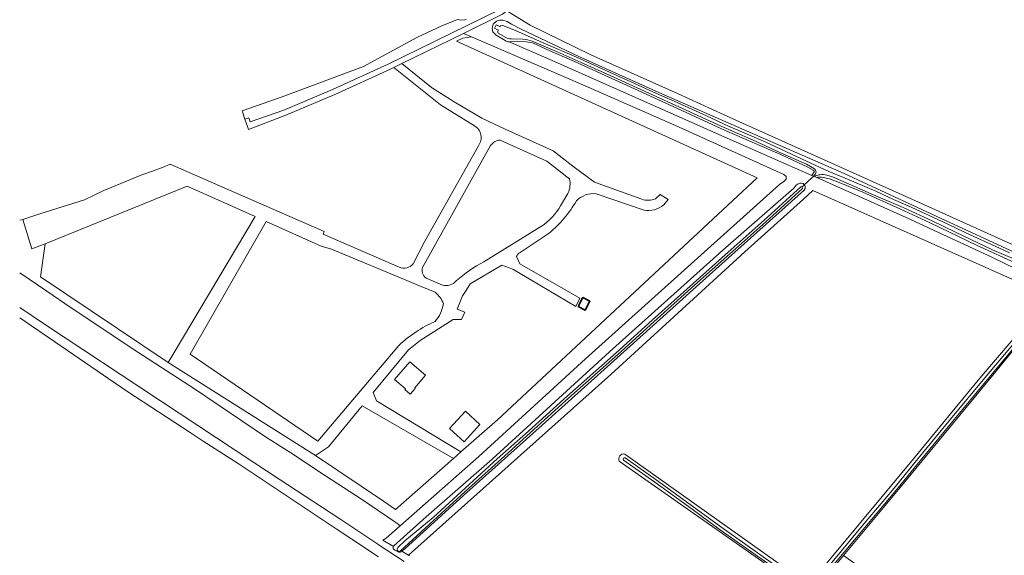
# Model space of a CAD drawing. Header units: metres. Extents: x 200031 to 204075, y 460125 to 464703.
# Tile 58 of 178: x 200040 to 200391, y 463713 to 463904. Entities that reach past the tile are written whole.
import ezdxf

# ---------------------------------------------------------------- set-up
doc = ezdxf.new("R2010")
doc.units = ezdxf.units.M
doc.header["$LTSCALE"] = 2
for name, color, linetype, lineweight in [('B-WE-GR-BOS_GEMENGD-GV', 253, 'Continuous', 13), ('B-WE-GR-GRAS-GV', 253, 'Continuous', 13), ('B-WE-KW-KUNSTWERK_DUIKER-G', 253, 'Continuous', 18), ('B-WE-OG-BEBOUWING_SCHUUR-GV', 253, 'Continuous', 35), ('B-WE-OG-TERREIN_CULTUURSCHEIDING-GV', 253, 'Continuous', 18), ('B-WE-OG-WATER_GREPPEL-GV', 253, 'Continuous', 18), ('B-WE-OG-WATER_SLOOT-GV', 253, 'Continuous', 18), ('B-WE-OG-WEG-GV', 253, 'Continuous', 18), ('B-WE-VH-VERHARDING_ASFALT-GV', 253, 'Continuous', 18)]:
    doc.layers.add(name, color=color, linetype=linetype, lineweight=lineweight)

msp = doc.modelspace()

# ---------------------------------------------------------------- linework, layer by layer
at = {"layer": 'B-WE-GR-BOS_GEMENGD-GV', "flags": 128}
msp.add_lwpolyline([(200039.636, 463813.79), (200049.299, 463807.341), (200057.969, 463801.403), (200081.786, 463785.526), (200101.997, 463772.365), (200127.432, 463755.283), (200136.388, 463749.499), (200148.872, 463741.333), (200161.695, 463733.037), (200173.886, 463724.72), (200175.49, 463723.53), (200203.59, 463748.196), (200241.586, 463783.089), (200277.028, 463814.935), (200310.929, 463845.35), (200312.471, 463846.441), (200313.241, 463847.312), (200313.329, 463848.272), (200312.428, 463848.948), (200273.736, 463866.463), (200240.633, 463880.94), (200200.913, 463898.141), (200197.813, 463897.698), (200195.527, 463896.555), (200302.969, 463847.741), (200210.173, 463761.294), (200197.191, 463749.881), (200194.468, 463747.487), (200173.833, 463729.347), (200169.541, 463732.264), (200145.195, 463748.6), (200092.664, 463781.797), (200047.047, 463812.405), (200048.708, 463824.215), (200043.937, 463822.439), (200040.711, 463832.944), (200039.636, 463832.604)], dxfattribs=at)
at = {"layer": 'B-WE-GR-GRAS-GV', "flags": 128}
for points in [[(200213.599, 463907.366), (200221.827, 463902.361), (200243.551, 463891.697), (200274.515, 463877.89), (200295.304, 463868.397), (200326.796, 463854.252), (200360.492, 463839.097), (200392.388, 463824.706), (200416.027, 463814.67), (200416.749, 463813.129), (200427.841, 463824.284), (200440.52, 463839.238), (200452.644, 463853.848), (200463.601, 463866.72), (200471.631, 463876.635), (200473.783, 463879.68), (200475.531, 463882.939), (200477.43, 463885.763), (200476.313, 463886.483), (200476.031, 463887.287), (200476.087, 463888.339), (200476.545, 463889.673), (200487.734, 463923.38)], [(200212, 463906.186), (200198.081, 463899.367), (200200.913, 463898.141), (200240.633, 463880.94), (200273.736, 463866.463), (200312.428, 463848.948), (200313.329, 463848.272), (200313.241, 463847.312), (200312.471, 463846.441), (200310.929, 463845.35), (200277.028, 463814.935), (200241.586, 463783.089), (200203.59, 463748.196), (200175.49, 463723.53), (200170.426, 463719.085), (200169.261, 463718.36), (200173.116, 463716.142), (200173.195, 463716.282), (200184.783, 463726.679), (200208.362, 463747.26), (200250.241, 463785.64), (200290.707, 463821.969), (200315.981, 463844.137), (200316.842, 463845.194), (200317.583, 463845.6), (200318.139, 463845.819), (200318.665, 463845.853), (200319.316, 463845.732), (200319.844, 463845.333), (200320.095, 463844.653), (200320.068, 463843.91), (200319.761, 463843.351), (200288.171, 463815.208), (200257.568, 463787.626), (200226.225, 463759.484), (200198.242, 463734.424), (200177.101, 463715.249), (200176.238, 463714.532), (200176.07, 463714.436), (200177.908, 463713.373), (200178.482, 463713.018), (200250.679, 463777.496), (200298.545, 463821.404), (200319.437, 463840.099), (200322.762, 463843.223), (200407.33, 463805.59)], [(200392.388, 463824.706), (200360.492, 463839.097), (200326.796, 463854.252), (200295.304, 463868.397), (200274.515, 463877.89), (200243.551, 463891.697), (200221.827, 463902.361), (200213.599, 463907.366)], [(200212.93, 463896.8), (200209.71, 463898.679), (200208.528, 463899.88), (200208.274, 463901.241), (200208.731, 463902.667), (200209.809, 463903.725), (200211.014, 463904.134), (200212.16, 463904.108), (200213.68, 463903.559), (200215.17, 463902.606), (200218.677, 463900.859), (200239.282, 463891.056), (200267.765, 463878.227), (200297.487, 463865.219), (200334.034, 463849.273), (200366.801, 463834.051), (200396.713, 463820.27), (200414.299, 463812.345), (200416.57, 463811.299), (200421.535, 463808.971)], [(200217.022, 463819.619), (200218.188, 463817.101), (200239.605, 463804.803), (200238.15, 463801.856), (200215.715, 463815.173), (200211.788, 463816.551), (200200.519, 463809.945), (200198.747, 463807.206), (200197.719, 463805.618), (200196.549, 463802.648), (200195.857, 463800.891), (200198.553, 463799.771), (200197.396, 463797.219), (200194.411, 463797.219), (200182.632, 463789.699), (200178.451, 463786.388), (200165.887, 463771.122), (200166.994, 463768.104), (200197.191, 463749.881), (200210.173, 463761.294), (200302.969, 463847.741), (200195.527, 463896.555), (200197.813, 463897.698), (200200.913, 463898.141), (200198.081, 463899.367)], [(200198.081, 463899.367), (200176.041, 463888.571), (200186.66, 463879.98), (200194.732, 463874.923), (200204.658, 463869.102), (200212.949, 463865.209), (200230.148, 463857.423), (200237.638, 463851.601), (200244.838, 463846.253), (200261.775, 463840.12)], [(200404.996, 463810.498), (200386.656, 463819.384), (200356.185, 463833.658), (200331.115, 463844.832), (200324.211, 463847.873), (200322.416, 463848.664), (200292.271, 463861.943), (200229.784, 463889.739), (200214.403, 463896.369)], [(200207.702, 463859.341), (200183.395, 463815.806)], [(200235.956, 463847.45), (200235.015, 463848.149), (200227.892, 463853.684), (200211.133, 463861.271)], [(200407.33, 463805.59), (200322.762, 463843.223), (200319.437, 463840.099), (200298.545, 463821.404), (200250.679, 463777.496), (200178.482, 463713.018), (200178.816, 463712.812)], [(200233.4, 463838.919), (200235.379, 463842.216)], [(200262.534, 463836.18), (200245.489, 463842.065)], [(200266.679, 463840.255), (200268.352, 463841.856), (200271.151, 463840), (200269.552, 463838.145)], [(200205.357, 463817.771), (200226.855, 463831.124)], [(200228.709, 463828.039), (200218.302, 463821.119)], [(200184.704, 463811.986), (200190.63, 463809.439)], [(200320.994, 463702.068), (200330.565, 463713.477), (200358.721, 463747.423), (200382.445, 463776.27), (200399.865, 463796.665)], [(200397.545, 463790.122), (200387.021, 463777.284), (200354.005, 463737.122), (200333.758, 463712.886), (200350.155, 463701.232), (200360.82, 463692.986), (200372.424, 463708.131), (200374.288, 463709.799), (200386.747, 463700.185), (200387.042, 463698.321), (200375.269, 463681.447), (200381.744, 463669.674), (200384.479, 463665.499), (200387.336, 463661.139), (200389.883, 463657.683), (200394.91, 463660.064)], [(200315.568, 463702.881), (200304.613, 463710.867), (200253.704, 463746.556)], [(200255.665, 463749.099), (200309.507, 463710.867), (200317.333, 463705.133)]]:
    msp.add_lwpolyline(points, dxfattribs=at)
at = {"layer": 'B-WE-GR-GRAS-GV'}
for points in [[(200214.403, 463896.369, -0.1347225), (200212.93, 463896.8)], [(200211.133, 463861.271, 0.2184845), (200207.702, 463859.341)], [(200235.379, 463842.216, 0.1651958), (200235.956, 463847.45)], [(200245.489, 463842.065, 0.2388778), (200238.394, 463839.559)], [(200226.855, 463831.124, 0.1061326), (200233.4, 463838.919)], [(200238.394, 463839.559, -0.0888855), (200228.709, 463828.039)], [(200261.775, 463840.12, 0.1821155), (200266.679, 463840.255)], [(200269.552, 463838.145, -0.2230649), (200262.534, 463836.18)], [(200218.302, 463821.119, 0.1617124), (200217.022, 463819.619)], [(200195.503, 463810.968, -0.062341), (200205.357, 463817.771)], [(200183.395, 463815.806, 0.2934448), (200184.704, 463811.986)], [(200190.63, 463809.439, 0.2852481), (200195.503, 463810.968)], [(200253.704, 463746.556, -0.6477263), (200255.665, 463749.099)]]:
    msp.add_lwpolyline(points, format="xyb", dxfattribs=at)
at = {"layer": 'B-WE-GR-GRAS-GV', "flags": 128}
for points in [[(200178.926, 463782.077), (200184.533, 463777.255), (200180.653, 463772.744), (200180.881, 463772.548), (200179.088, 463770.463), (200177.117, 463772.158), (200177.345, 463772.424), (200173.481, 463775.746)], [(200198.28, 463753.527), (200193.143, 463758.265), (200198.781, 463764.378), (200203.918, 463759.64)]]:
    msp.add_lwpolyline(points, close=True, dxfattribs=at)
at = {"layer": 'B-WE-KW-KUNSTWERK_DUIKER-G', "flags": 128}
msp.add_lwpolyline([(200318.989, 463844.552), (200321.178, 463846.602), (200323.366, 463848.652)], dxfattribs=at)
at = {"layer": 'B-WE-OG-BEBOUWING_SCHUUR-GV', "flags": 128}
msp.add_lwpolyline([(200239.017, 463801.844), (200241.557, 463800.52), (200243.197, 463803.667), (200240.657, 463804.991)], close=True, dxfattribs=at)
at = {"layer": 'B-WE-OG-TERREIN_CULTUURSCHEIDING-GV', "flags": 128}
for points in [[(200220.444, 463896.313), (200217.281, 463896.456), (200214.403, 463896.369)], [(200214.403, 463896.369), (200229.784, 463889.739), (200292.271, 463861.943), (200322.416, 463848.664), (200323.278, 463849.875)], [(200322.971, 463850.532), (200320.965, 463851.639), (200311.802, 463855.906), (200291.259, 463864.824), (200273.229, 463873.159), (200256.259, 463880.833), (200237.739, 463889.313), (200227.873, 463893.58), (200223.285, 463895.74)], [(200324.211, 463847.873), (200331.115, 463844.832), (200356.185, 463833.658), (200386.656, 463819.384), (200404.996, 463810.498), (200408.471, 463808.967), (200409.684, 463808.309), (200410.835, 463806.781), (200412.228, 463806.757), (200412.901, 463806.536), (200413.76, 463808.09)], [(200413.595, 463808.76), (200411.77, 463809.567), (200396.37, 463816.818), (200381.181, 463823.732), (200364.682, 463831.719), (200353.865, 463836.755), (200340.604, 463842.625), (200332.166, 463846.147), (200328.738, 463847.392), (200325.924, 463847.984)]]:
    msp.add_lwpolyline(points, dxfattribs=at)
at = {"layer": 'B-WE-OG-TERREIN_CULTUURSCHEIDING-GV'}
for points in [[(200223.285, 463895.74, 0.0656367), (200220.444, 463896.313)], [(200323.278, 463849.875, 0.3252283), (200322.971, 463850.532)], [(200325.924, 463847.984, 0.0868821), (200324.211, 463847.873)]]:
    msp.add_lwpolyline(points, format="xyb", dxfattribs=at)
at = {"layer": 'B-WE-OG-WATER_GREPPEL-GV'}
msp.add_lwpolyline([(200255.808, 463747.762, 0.8915954), (200255.237, 463746.955)], format="xyb", dxfattribs=at)
at = {"layer": 'B-WE-OG-WATER_GREPPEL-GV', "flags": 128}
for points in [[(200255.237, 463746.955), (200266.336, 463739.11), (200279.711, 463729.41), (200289.406, 463722.333), (200307.393, 463709.526), (200316.048, 463703.661)], [(200316.602, 463704.478), (200307.957, 463710.337), (200289.983, 463723.135), (200280.292, 463730.208), (200266.911, 463739.913), (200255.808, 463747.762)]]:
    msp.add_lwpolyline(points, dxfattribs=at)
at = {"layer": 'B-WE-OG-WATER_SLOOT-GV', "flags": 128}
for points in [[(200396.713, 463820.27), (200366.801, 463834.051), (200334.034, 463849.273), (200297.487, 463865.219), (200267.765, 463878.227), (200239.282, 463891.056), (200218.677, 463900.859), (200215.17, 463902.606), (200213.68, 463903.559), (200212.16, 463904.108), (200211.014, 463904.134), (200209.809, 463903.725), (200208.731, 463902.667), (200208.274, 463901.241), (200208.528, 463899.88), (200209.71, 463898.679), (200212.93, 463896.8)], [(200210.377, 463900.047), (200210.512, 463900.587), (200209.998, 463900.812), (200209.142, 463901.18), (200209.696, 463902.469), (200210.552, 463902.101), (200211.051, 463901.873), (200211.467, 463902.078)], [(200211.467, 463902.078), (200211.051, 463901.873), (200210.552, 463902.101), (200209.696, 463902.469), (200209.142, 463901.18), (200209.998, 463900.812), (200210.512, 463900.587), (200210.377, 463900.047)], [(200212.486, 463902.084), (200216.923, 463900.313), (200227.367, 463895.647), (200238.457, 463890.862), (200251.577, 463884.915), (200268.012, 463877.472), (200273.293, 463875.135), (200284.854, 463869.896), (200292.72, 463866.234), (200305.996, 463860.565), (200318.817, 463854.57), (200328.473, 463850.092), (200334.317, 463847.649), (200345.26, 463843.032), (200351.65, 463840.016), (200357.88, 463837.263), (200369.208, 463832.06), (200379.003, 463827.421), (200387.931, 463823.317), (200393.009, 463821.014)], [(200393.009, 463821.014), (200387.931, 463823.317), (200379.003, 463827.421), (200369.208, 463832.06), (200357.88, 463837.263), (200351.65, 463840.016), (200345.26, 463843.032), (200334.317, 463847.649), (200328.473, 463850.092), (200318.817, 463854.57), (200305.996, 463860.565), (200292.72, 463866.234), (200284.854, 463869.896), (200273.293, 463875.135), (200268.012, 463877.472), (200251.577, 463884.915), (200238.457, 463890.862), (200227.367, 463895.647), (200216.923, 463900.313), (200212.486, 463902.084)], [(200213.185, 463897.882), (200210.474, 463899.444)], [(200210.474, 463899.444), (200213.185, 463897.882)], [(200214.403, 463896.369), (200217.281, 463896.456), (200220.444, 463896.313)], [(200219.263, 463897.295), (200215.124, 463897.431)], [(200215.124, 463897.431), (200219.263, 463897.295)], [(200323.363, 463851.035), (200320.497, 463852.6), (200312.147, 463856.363), (200301.526, 463861.213), (200290.02, 463866.183), (200276.281, 463872.518), (200264.203, 463878.054), (200253.09, 463883.192), (200240.122, 463888.925), (200231.511, 463892.736), (200225.689, 463895.294), (200222.658, 463896.591)], [(200222.658, 463896.591), (200225.689, 463895.294), (200231.511, 463892.736), (200240.122, 463888.925), (200253.09, 463883.192), (200264.203, 463878.054), (200276.281, 463872.518), (200290.02, 463866.183), (200301.526, 463861.213), (200312.147, 463856.363), (200320.497, 463852.6), (200323.363, 463851.035)], [(200223.285, 463895.74), (200227.873, 463893.58), (200237.739, 463889.313), (200256.259, 463880.833), (200273.229, 463873.159), (200291.259, 463864.824), (200311.802, 463855.906), (200320.965, 463851.639), (200322.971, 463850.532)], [(200323.278, 463849.875), (200322.416, 463848.664), (200324.211, 463847.873)], [(200323.912, 463848.441), (200323.429, 463848.437), (200323.334, 463848.706)], [(200323.334, 463848.706), (200323.429, 463848.437), (200323.912, 463848.441)], [(200539.409, 463746.771), (200532.845, 463750.381), (200516.118, 463758.703), (200500.639, 463766.839), (200484.738, 463774.893), (200467.321, 463783.911), (200450.365, 463792.484), (200432.211, 463801.167), (200418.839, 463807.199), (200413.473, 463809.737), (200398.681, 463817.072), (200387.003, 463822.107), (200373.73, 463828.368), (200365.436, 463832.416), (200355.066, 463837.13), (200343.684, 463842.097), (200329.85, 463848.095), (200327.839, 463848.7)], [(200327.839, 463848.7), (200329.85, 463848.095), (200343.684, 463842.097), (200355.066, 463837.13), (200365.436, 463832.416), (200373.73, 463828.368), (200387.003, 463822.107), (200398.681, 463817.072), (200413.473, 463809.737), (200418.839, 463807.199), (200432.211, 463801.167), (200450.365, 463792.484), (200467.321, 463783.911), (200484.738, 463774.893), (200500.639, 463766.839), (200516.118, 463758.703), (200532.845, 463750.381), (200539.409, 463746.771)], [(200325.924, 463847.984), (200328.738, 463847.392), (200332.166, 463846.147), (200340.604, 463842.625), (200353.865, 463836.755), (200364.682, 463831.719), (200381.181, 463823.732), (200396.37, 463816.818), (200411.77, 463809.567), (200413.595, 463808.76)], [(200174.532, 463715.559), (200174.693, 463715.775), (200177.17, 463718.082), (200187.227, 463726.511), (200200.051, 463738.26), (200210.151, 463747.373), (200221.305, 463757.34), (200233.897, 463768.71), (200252.565, 463785.291), (200265.42, 463796.977), (200280.027, 463810.048), (200292.552, 463821.247), (200305.432, 463832.701), (200318.513, 463844.572)], [(200318.513, 463844.572), (200305.432, 463832.701), (200292.552, 463821.247), (200280.027, 463810.048), (200265.42, 463796.977), (200252.565, 463785.291), (200233.897, 463768.71), (200221.305, 463757.34), (200210.151, 463747.373), (200200.051, 463738.26), (200187.227, 463726.511), (200177.17, 463718.082), (200174.693, 463715.775), (200174.532, 463715.559)], [(200319.091, 463843.935), (200306.007, 463832.061), (200293.124, 463820.605), (200280.601, 463809.407), (200265.996, 463796.339), (200253.14, 463784.651), (200234.471, 463768.07), (200221.882, 463756.702), (200212.871, 463748.515), (200198.727, 463735.707), (200185.844, 463723.947), (200175.617, 463714.526)], [(200175.617, 463714.526), (200185.844, 463723.947), (200198.727, 463735.707), (200212.871, 463748.515), (200221.882, 463756.702), (200234.471, 463768.07), (200253.14, 463784.651), (200265.996, 463796.339), (200280.601, 463809.407), (200293.124, 463820.605), (200306.007, 463832.061), (200319.091, 463843.935)], [(200399.865, 463796.665), (200382.445, 463776.27), (200358.721, 463747.423), (200330.565, 463713.477), (200320.994, 463702.068), (200320.256, 463701.074), (200319.733, 463700.452), (200319.612, 463699.832), (200319.925, 463699.277), (200320.282, 463699.14), (200320.638, 463699.002), (200321.195, 463698.973), (200321.907, 463699.008), (200323.972, 463700.814), (200324.463, 463701.652), (200325.386, 463702.864), (200332.08, 463710.877), (200333.758, 463712.886), (200354.005, 463737.122), (200387.021, 463777.284), (200397.545, 463790.122)], [(200320.691, 463699.857), (200328.939, 463709.646), (200341.144, 463724.305), (200351.204, 463736.273), (200360.241, 463747.367), (200372.01, 463761.536), (200384.242, 463776.311), (200395.063, 463789.253), (200402.516, 463797.612)], [(200402.516, 463797.612), (200395.063, 463789.253), (200384.242, 463776.311), (200372.01, 463761.536), (200360.241, 463747.367), (200351.204, 463736.273), (200341.144, 463724.305), (200328.939, 463709.646), (200320.691, 463699.857)], [(200403.319, 463796.896), (200395.878, 463788.55), (200385.07, 463775.622), (200372.839, 463760.849), (200361.073, 463746.683), (200352.034, 463735.586), (200341.97, 463723.614), (200329.765, 463708.955), (200321.514, 463699.163)], [(200321.514, 463699.163), (200329.765, 463708.955), (200341.97, 463723.614), (200352.034, 463735.586), (200361.073, 463746.683), (200372.839, 463760.849), (200385.07, 463775.622), (200395.878, 463788.55), (200403.319, 463796.896)], [(200253.704, 463746.556), (200304.613, 463710.867), (200315.568, 463702.881)], [(200316.048, 463703.661), (200307.393, 463709.526), (200289.406, 463722.333), (200279.711, 463729.41), (200266.336, 463739.11), (200255.237, 463746.955)], [(200317.333, 463705.133), (200309.507, 463710.867), (200255.665, 463749.099)], [(200255.808, 463747.762), (200266.911, 463739.913), (200280.292, 463730.208), (200289.983, 463723.135), (200307.957, 463710.337), (200316.602, 463704.478)]]:
    msp.add_lwpolyline(points, dxfattribs=at)
at = {"layer": 'B-WE-OG-WATER_SLOOT-GV'}
for points in [[(200211.467, 463902.078, -0.1903712), (200212.486, 463902.084)], [(200212.486, 463902.084, 0.1903712), (200211.467, 463902.078)], [(200210.474, 463899.444, -0.2630157), (200210.377, 463900.047)], [(200210.377, 463900.047, 0.2630157), (200210.474, 463899.444)], [(200215.124, 463897.431, -0.1127244), (200213.185, 463897.882)], [(200213.185, 463897.882, 0.1127244), (200215.124, 463897.431)], [(200212.93, 463896.8, 0.1347225), (200214.403, 463896.369)], [(200222.658, 463896.591, 0.0384112), (200219.263, 463897.295)], [(200219.263, 463897.295, -0.0384112), (200222.658, 463896.591)], [(200220.444, 463896.313, -0.0656367), (200223.285, 463895.74)], [(200322.971, 463850.532, -0.3252283), (200323.278, 463849.875)], [(200323.334, 463848.706, 0.5122605), (200323.363, 463851.035)], [(200323.363, 463851.035, -0.5122605), (200323.334, 463848.706)], [(200325.345, 463848.905, 0.1123073), (200323.912, 463848.441)], [(200323.912, 463848.441, -0.1123073), (200325.345, 463848.905)], [(200327.839, 463848.7, 0.0868182), (200325.345, 463848.905)], [(200325.345, 463848.905, -0.0868182), (200327.839, 463848.7)], [(200324.211, 463847.873, -0.0868821), (200325.924, 463847.984)], [(200318.513, 463844.572, -0.7007362), (200319.091, 463843.935)], [(200319.091, 463843.935, 0.7007362), (200318.513, 463844.572)], [(200255.665, 463749.099, 0.6477263), (200253.704, 463746.556)], [(200255.237, 463746.955, -0.8915954), (200255.808, 463747.762)], [(200175.617, 463714.526, -0.9009384), (200174.532, 463715.559)], [(200174.532, 463715.559, 0.9009384), (200175.617, 463714.526)]]:
    msp.add_lwpolyline(points, format="xyb", dxfattribs=at)
at = {"layer": 'B-WE-OG-WATER_SLOOT-GV', "flags": 128}
msp.add_lwpolyline([(200173.116, 463716.142), (200172.95, 463715.847), (200173.014, 463715.321), (200173.574, 463714.829), (200174.257, 463714.399), (200175.001, 463714.093), (200175.528, 463714.126), (200176.07, 463714.436), (200176.238, 463714.532), (200177.101, 463715.249), (200198.242, 463734.424), (200226.225, 463759.484), (200257.568, 463787.626), (200288.171, 463815.208), (200319.761, 463843.351), (200320.068, 463843.91), (200320.095, 463844.653), (200319.844, 463845.333), (200319.316, 463845.732), (200318.665, 463845.853), (200318.139, 463845.819), (200317.583, 463845.6), (200316.842, 463845.194), (200315.981, 463844.137), (200290.707, 463821.969), (200250.241, 463785.64), (200208.362, 463747.26), (200184.783, 463726.679), (200173.195, 463716.282)], close=True, dxfattribs=at)
at = {"layer": 'B-WE-OG-WEG-GV', "flags": 128}
msp.add_lwpolyline([(200199.054, 463904.386), (200198.6, 463904.226), (200197.393, 463904.096), (200195.906, 463904.306), (200190.376, 463902.018), (200181.388, 463897.949), (200162.402, 463887.514), (200133.325, 463876.75), (200119.043, 463871.715), (200120.072, 463868.777), (200121.447, 463869.236), (200121.95, 463867.76), (200133.902, 463871.954), (200151.34, 463879.316), (200171.141, 463888.335), (200210.841, 463907.782), (200211.303, 463907.83), (200309.574, 463962.349), (200313.003, 463964.473)], dxfattribs=at)
at = {"layer": 'B-WE-VH-VERHARDING_ASFALT-GV', "flags": 128}
for points in [[(200198.081, 463899.367), (200212, 463906.186), (200213.599, 463907.366), (200317.688, 463965.574), (200320.137, 463969.867), (200321.494, 463972.245), (200322.774, 463974.49), (200323.773, 463977.206), (200322.787, 463977.818), (200321.481, 463975.722), (200320.272, 463973.352), (200319.574, 463971.984), (200317.799, 463968.504)], [(200313.003, 463964.473), (200309.574, 463962.349), (200211.303, 463907.83), (200210.841, 463907.782), (200171.141, 463888.335), (200151.34, 463879.316), (200133.902, 463871.954), (200121.95, 463867.76), (200121.447, 463869.236), (200120.072, 463868.777), (200120.954, 463866.129), (200121.339, 463865.079), (200124.43, 463866.273), (200134.658, 463870.163), (200152.121, 463877.536), (200171.972, 463886.578), (200173.246, 463887.202), (200176.041, 463888.571), (200198.081, 463899.367)], [(200261.775, 463840.12), (200244.838, 463846.253), (200237.638, 463851.601), (200230.148, 463857.423), (200212.949, 463865.209), (200204.658, 463869.102), (200194.732, 463874.923), (200186.66, 463879.98), (200176.041, 463888.571), (200173.246, 463887.202), (200189.829, 463873.828), (200202.019, 463866.326)], [(200203.437, 463859.231), (200184.332, 463825.158), (200180.148, 463817.054)], [(200183.395, 463815.806), (200207.702, 463859.341)], [(200211.133, 463861.271), (200227.892, 463853.684), (200235.015, 463848.149), (200235.956, 463847.45)], [(200175.099, 463815.827), (200147.99, 463827.662), (200148.373, 463828.647), (200112.612, 463844.247), (200093.382, 463852.702), (200090.62, 463851.48), (200089.873, 463851.213), (200087.409, 463850.333)], [(200087.409, 463850.333), (200083.26, 463848.852), (200069.647, 463843.231), (200062.74, 463839.912), (200046.881, 463834.896), (200040.711, 463832.944), (200043.937, 463822.439), (200048.708, 463824.215), (200099.476, 463844.814), (200123.671, 463833.962), (200094.48, 463784.853), (200093.013, 463782.385), (200092.664, 463781.797), (200145.195, 463748.6), (200149.87, 463751.66), (200161.962, 463766.353), (200194.468, 463747.487), (200197.191, 463749.881), (200166.994, 463768.104), (200165.887, 463771.122), (200178.451, 463786.388), (200182.632, 463789.699), (200194.411, 463797.219), (200197.396, 463797.219), (200198.553, 463799.771), (200195.857, 463800.891), (200196.549, 463802.648), (200197.719, 463805.618), (200198.747, 463807.206), (200200.519, 463809.945), (200211.788, 463816.551), (200215.715, 463815.173), (200238.15, 463801.856), (200239.605, 463804.803), (200218.188, 463817.101), (200217.022, 463819.619)], [(200235.379, 463842.216), (200233.4, 463838.919)], [(200245.489, 463842.065), (200262.534, 463836.18)], [(200269.552, 463838.145), (200271.151, 463840), (200268.352, 463841.856), (200266.679, 463840.255)], [(200175.014, 463787.945), (200146.052, 463753.696), (200100.494, 463784.747), (200127.682, 463832.156), (200147.219, 463823.36), (200150.99, 463822.332)], [(200226.855, 463831.124), (200205.357, 463817.771)], [(200218.302, 463821.119), (200228.709, 463828.039)], [(200150.99, 463822.332), (200151.013, 463822.326), (200177.071, 463811.44), (200181.748, 463809.486), (200187.942, 463806.899)], [(200190.63, 463809.439), (200184.704, 463811.986)], [(200176.843, 463710.73), (200167.992, 463716.614), (200167.465, 463716.965), (200153.984, 463725.937), (200132.274, 463740.162), (200123.236, 463746.105), (200089.939, 463768.148), (200048.14, 463795.699), (200039.636, 463801.458)], [(200039.636, 463797.802), (200056.752, 463786.14), (200057.085, 463785.911), (200062.812, 463781.976), (200078.257, 463771.366), (200100.527, 463756.796), (200105.181, 463753.761), (200117.956, 463745.464), (200124.397, 463741.199), (200144.103, 463728.13), (200152.644, 463722.469), (200158.247, 463718.756), (200167.774, 463712.441)]]:
    msp.add_lwpolyline(points, dxfattribs=at)
at = {"layer": 'B-WE-VH-VERHARDING_ASFALT-GV'}
for points in [[(200202.019, 463866.326, -0.4488385), (200203.437, 463859.231)], [(200207.702, 463859.341, -0.2184845), (200211.133, 463861.271)], [(200235.956, 463847.45, -0.1651958), (200235.379, 463842.216)], [(200238.394, 463839.559, -0.2388778), (200245.489, 463842.065)], [(200233.4, 463838.919, -0.1061326), (200226.855, 463831.124)], [(200228.709, 463828.039, 0.0888855), (200238.394, 463839.559)], [(200266.679, 463840.255, -0.1821155), (200261.775, 463840.12)], [(200262.534, 463836.18, 0.2230649), (200269.552, 463838.145)], [(200217.022, 463819.619, -0.1617124), (200218.302, 463821.119)], [(200180.148, 463817.054, -0.3210113), (200175.099, 463815.827)], [(200205.357, 463817.771, 0.062341), (200195.503, 463810.968)], [(200184.704, 463811.986, -0.2934448), (200183.395, 463815.806)], [(200195.503, 463810.968, -0.2852481), (200190.63, 463809.439)], [(200187.942, 463806.899, -0.1479107), (200190.907, 463802.767)], [(200190.907, 463802.767, -0.1516269), (200187.925, 463796.509)], [(200187.925, 463796.509, 0.0786959), (200175.014, 463787.945)]]:
    msp.add_lwpolyline(points, format="xyb", dxfattribs=at)

doc.saveas('drawing.dxf')
